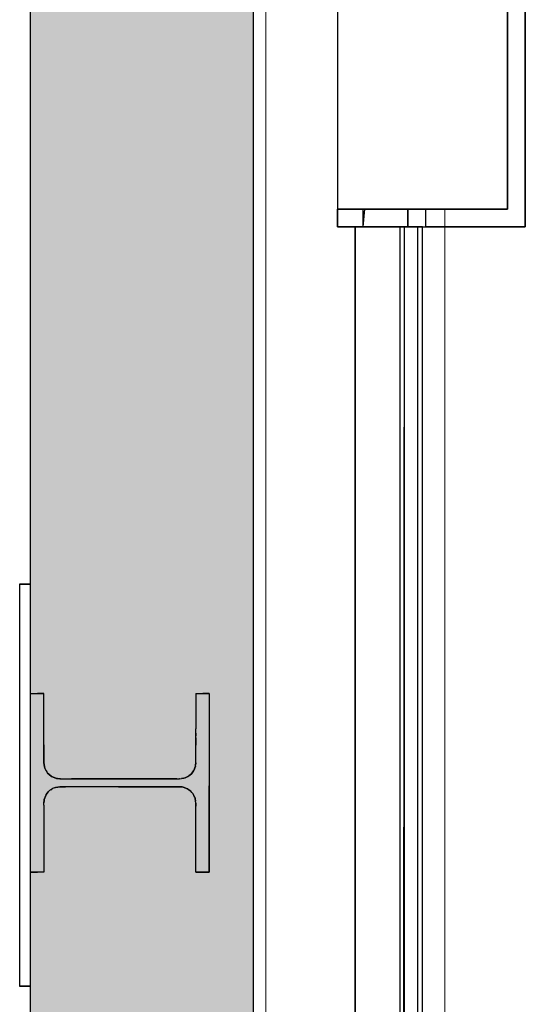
# Model space of a CAD drawing. Header units: millimetres. Extents: x 61846 to 198573, y 13020 to 52988.
# Tile 55 of 150: x 121820 to 122386, y 47312 to 48414. Entities that reach past the tile are written whole.
import ezdxf

# ---------------------------------------------------------------- set-up
doc = ezdxf.new("R2010")
doc.units = ezdxf.units.MM
for name, color, linetype, lineweight in [('A-COLS', 52, 'Continuous', 35), ('A-ROOF', 132, 'Continuous', 35), ('I-WALL', 2, 'Continuous', 25), ('S-BEAM', 12, 'Continuous', 35)]:
    doc.layers.add(name, color=color, linetype=linetype, lineweight=lineweight)

# ---------------------------------------------------------------- blocks, each defined once
blk = doc.blocks.new('28_PBT_SC_staal_H-profiel_gekromd_dak toneeltoren_S355_HE200B_betondak_as R_3531939 - 28_PBT_SC_staal_H-profiel_gekromd_dak toneeltoren_S355_HE200B_betondak_as R_3531939-313701-5e verdieping lierenkamer')
at = {"layer": 'A-COLS', "color": 250, "lineweight": 25}
for p, q in [((86779.4, 47782), (86791.2, 47782)), ((86779.4, 47782), (86779.4, 47332)), ((86791.2, 47782), (86779.4, 47782)), ((86791.4, 47782), (86779.4, 47782)), ((86791.4, 47332), (86791.4, 47782)), ((86791.4, 47556.5), (86791.4, 47659.7)), ((86791.4, 47659.7), (86799.2, 47659.7)), ((86791.4, 47659.7), (86799.2, 47659.7)), ((86806.4, 47659.7), (86799.2, 47659.7)), ((86799.2, 47659.7), (86806.4, 47659.7)), ((86806.4, 47585.8), (86806.4, 47659.7)), ((86976.4, 47659.7), (86976.4, 47622.3)), ((86976.4, 47659.7), (86984.2, 47659.7)), ((86976.4, 47659.7), (86984.2, 47659.7)), ((86991.4, 47659.7), (86984.2, 47659.7)), ((86984.2, 47659.7), (86991.4, 47659.7)), ((86991.4, 47659.7), (86991.4, 47556.4)), ((86991.4, 47659.7), (86991.4, 47556.4)), ((86976.4, 47622.3), (86976.4, 47620.2)), ((86976.4, 47617.9), (86976.4, 47620.2)), ((86976.4, 47615.3), (86976.4, 47617.9)), ((86976.4, 47615.3), (86976.4, 47612.3)), ((86976.4, 47612.3), (86976.4, 47615.3)), ((86976.4, 47610), (86976.4, 47612.3)), ((86976.4, 47610), (86976.4, 47612.3)), ((86976.4, 47610), (86976.4, 47607.5)), ((86976.4, 47607.5), (86976.4, 47610)), ((86976.4, 47607.5), (86976.4, 47604.8)), ((86976.4, 47604.8), (86976.4, 47607.5)), ((86976.4, 47604.8), (86976.4, 47601.7)), ((86976.4, 47601.7), (86976.4, 47604.8)), ((86806.4, 47602.3), (86806.4, 47585.8)), ((86976.4, 47598.2), (86976.4, 47601.7)), ((86976.4, 47598.2), (86976.4, 47601.7)), ((86976.4, 47594.3), (86976.4, 47598.2)), ((86976.4, 47594.3), (86976.4, 47598.2)), ((86976.4, 47589.9), (86976.4, 47594.3)), ((86806.4, 47582.2), (86806.4, 47585.8)), ((86806.4, 47585.8), (86806.4, 47582.2)), ((86806.8, 47580), (86806.4, 47582.2)), ((86806.4, 47582.2), (86806.8, 47580)), ((86976.4, 47582.2), (86976.2, 47579.6)), ((86976.2, 47579.6), (86976.4, 47582.2)), ((86976.4, 47584.8), (86976.4, 47589.9)), ((86976.4, 47582.2), (86976.4, 47584.8)), ((86976.4, 47582.2), (86976.4, 47584.7)), ((86807.1, 47577.4), (86806.8, 47580)), ((86806.8, 47580), (86807.1, 47577.4)), ((86807.6, 47576), (86807.1, 47577.4)), ((86807.1, 47577.4), (86807.6, 47576)), ((86808.5, 47573.9), (86807.6, 47576)), ((86807.6, 47576), (86808.5, 47573.9)), ((86808.9, 47573.1), (86808.5, 47573.9)), ((86808.5, 47573.9), (86808.9, 47573.1)), ((86808.9, 47573.1), (86809.7, 47572)), ((86808.9, 47573.1), (86809.7, 47572)), ((86810.7, 47570.6), (86809.7, 47572)), ((86809.7, 47572), (86810.7, 47570.6)), ((86812, 47569.2), (86810.7, 47570.6)), ((86810.7, 47570.6), (86812.1, 47569.2)), ((86971.5, 47569.9), (86970.1, 47568.5)), ((86970.1, 47568.5), (86971.5, 47569.9)), ((86973.9, 47573), (86971.5, 47569.9)), ((86971.5, 47569.9), (86973.9, 47573)), ((86973.9, 47573), (86974, 47573.1)), ((86973.9, 47573), (86974, 47573.1)), ((86974.1, 47573.6), (86974, 47573.2)), ((86974, 47573.2), (86974.1, 47573.6)), ((86974, 47573.2), (86974, 47573.1)), ((86974, 47573.1), (86974, 47573.2)), ((86976, 47578.4), (86974.1, 47573.6)), ((86974.1, 47573.6), (86976, 47578.4)), ((86976, 47578.4), (86976.2, 47579.6)), ((86976, 47578.4), (86976.2, 47579.6)), ((86815.1, 47566.9), (86812, 47569.2)), ((86812.1, 47569.2), (86815.1, 47566.9)), ((86815.1, 47566.9), (86815.3, 47566.7)), ((86815.1, 47566.9), (86815.3, 47566.7)), ((86815.5, 47566.7), (86815.3, 47566.7)), ((86815.3, 47566.7), (86815.5, 47566.7)), ((86816.2, 47566.4), (86815.5, 47566.7)), ((86815.5, 47566.7), (86816.2, 47566.4)), ((86820.6, 47564.6), (86816.2, 47566.4)), ((86816.2, 47566.4), (86820.6, 47564.6)), ((86821.7, 47564.5), (86820.6, 47564.6)), ((86820.6, 47564.6), (86821.7, 47564.5)), ((86824.4, 47564.2), (86821.7, 47564.5)), ((86821.7, 47564.5), (86824.4, 47564.2)), ((86824.4, 47564.2), (86828.8, 47564.2)), ((86825, 47564.2), (86824.4, 47564.2)), ((86824.4, 47564.2), (86828.8, 47564.2)), ((86828.8, 47564.2), (86837.5, 47564.2)), ((86828.8, 47564.2), (86837.5, 47564.2)), ((86845.2, 47564.2), (86837.5, 47564.2)), ((86837.5, 47564.2), (86845.2, 47564.2)), ((86851.9, 47564.2), (86845.2, 47564.2)), ((86845.2, 47564.2), (86851.9, 47564.2)), ((86857.9, 47564.2), (86851.9, 47564.2)), ((86851.9, 47564.2), (86857.9, 47564.2)), ((86863.3, 47564.2), (86857.9, 47564.2)), ((86857.9, 47564.2), (86863.3, 47564.2)), ((86868.1, 47564.2), (86863.3, 47564.2)), ((86863.3, 47564.2), (86868.1, 47564.2)), ((86872.4, 47564.2), (86868.1, 47564.2)), ((86868.1, 47564.2), (86872.4, 47564.2)), ((86876.4, 47564.2), (86872.4, 47564.2)), ((86872.4, 47564.2), (86876.4, 47564.2)), ((86881.5, 47564.2), (86876.4, 47564.2)), ((86876.4, 47564.2), (86881.5, 47564.2)), ((86886, 47564.2), (86881.5, 47564.2)), ((86881.5, 47564.2), (86886, 47564.2)), ((86890, 47564.2), (86886, 47564.2)), ((86886, 47564.2), (86890, 47564.2)), ((86893.6, 47564.2), (86890, 47564.2)), ((86890, 47564.2), (86893.6, 47564.2)), ((86897.5, 47564.2), (86893.6, 47564.2)), ((86893.6, 47564.2), (86897.5, 47564.2)), ((86901.8, 47564.2), (86897.5, 47564.2)), ((86897.5, 47564.2), (86901.8, 47564.2)), ((86906, 47564.2), (86901.8, 47564.2)), ((86901.8, 47564.2), (86906, 47564.2)), ((86910.7, 47564.2), (86906, 47564.2)), ((86906, 47564.2), (86910.7, 47564.2)), ((86916, 47564.2), (86910.7, 47564.2)), ((86910.7, 47564.2), (86916, 47564.2)), ((86921.9, 47564.2), (86916, 47564.2)), ((86916, 47564.2), (86921.9, 47564.2)), ((86927.2, 47564.2), (86921.9, 47564.2)), ((86921.9, 47564.2), (86927.2, 47564.2)), ((86933, 47564.2), (86927.2, 47564.2)), ((86927.2, 47564.2), (86933, 47564.2)), ((86939.6, 47564.2), (86933, 47564.2)), ((86933, 47564.2), (86939.6, 47564.2)), ((86947, 47564.2), (86939.6, 47564.2)), ((86939.6, 47564.2), (86947, 47564.2)), ((86955.4, 47564.2), (86947, 47564.2)), ((86947, 47564.2), (86955.4, 47564.2)), ((86955.4, 47564.2), (86958.4, 47564.2)), ((86955.4, 47564.2), (86958.4, 47564.2)), ((86958.4, 47564.2), (86960.6, 47564.6)), ((86958.4, 47564.2), (86960.6, 47564.6)), ((86958.8, 47564.2), (86958.4, 47564.2)), ((86963.2, 47564.9), (86960.6, 47564.6)), ((86960.6, 47564.6), (86963.2, 47564.9)), ((86964.7, 47565.4), (86963.2, 47564.9)), ((86963.2, 47564.9), (86964.7, 47565.4)), ((86966.7, 47566.3), (86964.7, 47565.4)), ((86964.7, 47565.4), (86966.7, 47566.3)), ((86967.6, 47566.7), (86966.7, 47566.3)), ((86966.7, 47566.3), (86967.6, 47566.7)), ((86967.6, 47566.7), (86968.8, 47567.6)), ((86967.6, 47566.7), (86968.8, 47567.6)), ((86970.1, 47568.5), (86968.8, 47567.6)), ((86968.8, 47567.6), (86970.1, 47568.5)), ((86791.4, 47459.7), (86791.4, 47556.5)), ((86809.1, 47546.6), (86811.4, 47549.6)), ((86811.4, 47549.6), (86809.1, 47546.6)), ((86812.8, 47550.9), (86811.4, 47549.6)), ((86812.8, 47550.9), (86811.4, 47549.6)), ((86814.2, 47552), (86812.8, 47550.9)), ((86814.2, 47552), (86812.8, 47550.9)), ((86814.2, 47552), (86815.3, 47552.7)), ((86815.3, 47552.7), (86814.2, 47552)), ((86815.3, 47552.7), (86816.1, 47553.2)), ((86816.1, 47553.2), (86815.3, 47552.7)), ((86818.2, 47554.1), (86816.1, 47553.2)), ((86818.2, 47554.1), (86816.1, 47553.2)), ((86818.2, 47554.1), (86819.6, 47554.5)), ((86819.6, 47554.5), (86818.2, 47554.1)), ((86819.6, 47554.5), (86822.2, 47554.9)), ((86822, 47554.9), (86819.6, 47554.5)), ((86822.2, 47554.9), (86819.6, 47554.5)), ((86822, 47554.9), (86824.8, 47555.2)), ((86824.4, 47555.2), (86822.2, 47554.9)), ((86824.8, 47555.2), (86822.2, 47554.9)), ((86824.4, 47555.2), (86822.2, 47554.9)), ((86824.4, 47555.2), (86830.7, 47555.2)), ((86824.4, 47555.2), (86824.8, 47555.2)), ((86830.7, 47555.2), (86824.4, 47555.2)), ((86839.2, 47555.2), (86830.7, 47555.2)), ((86839.2, 47555.2), (86830.7, 47555.2)), ((86846.7, 47555.2), (86839.2, 47555.2)), ((86846.7, 47555.2), (86839.2, 47555.2)), ((86856, 47555.2), (86846.7, 47555.2)), ((86856, 47555.2), (86846.7, 47555.2)), ((86863.8, 47555.2), (86856, 47555.2)), ((86863.8, 47555.2), (86856, 47555.2)), ((86870.5, 47555.2), (86863.8, 47555.2)), ((86870.6, 47555.2), (86863.8, 47555.2)), ((86876.4, 47555.2), (86870.5, 47555.2)), ((86876.4, 47555.2), (86870.6, 47555.2)), ((86881.5, 47555.2), (86876.4, 47555.2)), ((86881.5, 47555.2), (86876.4, 47555.2)), ((86886, 47555.2), (86881.5, 47555.2)), ((86886, 47555.2), (86881.5, 47555.2)), ((86890, 47555.2), (86886, 47555.2)), ((86890, 47555.2), (86886, 47555.2)), ((86890, 47555.2), (86893.6, 47555.2)), ((86893.6, 47555.2), (86890, 47555.2)), ((86893.6, 47555.2), (86897.5, 47555.2)), ((86897.5, 47555.2), (86893.6, 47555.2)), ((86897.5, 47555.2), (86901.8, 47555.2)), ((86901.8, 47555.2), (86897.5, 47555.2)), ((86901.8, 47555.2), (86906.6, 47555.2)), ((86906.6, 47555.2), (86901.8, 47555.2)), ((86906.6, 47555.2), (86912, 47555.2)), ((86912, 47555.2), (86906.6, 47555.2)), ((86912, 47555.2), (86916.2, 47555.2)), ((86916.2, 47555.2), (86912, 47555.2)), ((86916.2, 47555.2), (86920.9, 47555.2)), ((86920.9, 47555.2), (86916.2, 47555.2)), ((86920.9, 47555.2), (86926, 47555.2)), ((86926, 47555.2), (86920.9, 47555.2)), ((86926, 47555.2), (86931.7, 47555.2)), ((86931.7, 47555.2), (86926, 47555.2)), ((86931.7, 47555.2), (86938.1, 47555.2)), ((86938.1, 47555.2), (86931.7, 47555.2)), ((86938.1, 47555.2), (86945.4, 47555.2)), ((86945.4, 47555.2), (86938.1, 47555.2)), ((86945.4, 47555.2), (86953.5, 47555.2)), ((86953.5, 47555.2), (86945.4, 47555.2)), ((86953.5, 47555.2), (86958.5, 47555.2)), ((86958.4, 47555.2), (86953.5, 47555.2)), ((86961.1, 47555), (86958.4, 47555.2)), ((86958.5, 47555.2), (86961.1, 47555)), ((86959, 47555.2), (86958.5, 47555.2)), ((86961.1, 47555), (86962.2, 47554.8)), ((86962.2, 47554.8), (86961.1, 47555)), ((86962.2, 47554.8), (86967.1, 47552.9)), ((86967.1, 47552.9), (86962.2, 47554.8)), ((86967.5, 47552.8), (86967.1, 47552.9)), ((86967.5, 47552.8), (86967.1, 47552.9)), ((86967.6, 47552.8), (86967.5, 47552.8)), ((86967.6, 47552.8), (86967.5, 47552.8)), ((86967.6, 47552.8), (86967.7, 47552.7)), ((86967.7, 47552.7), (86967.6, 47552.8)), ((86967.7, 47552.7), (86970.8, 47550.3)), ((86970.8, 47550.3), (86967.7, 47552.7)), ((86972.2, 47548.9), (86970.8, 47550.3)), ((86972.1, 47548.9), (86970.8, 47550.3)), ((86973.1, 47547.6), (86972.1, 47548.9)), ((86973.1, 47547.6), (86972.2, 47548.9)), ((86991.4, 47459.7), (86991.4, 47556.4)), ((86991.4, 47556.4), (86991.4, 47459.7)), ((86806.4, 47537.2), (86806.7, 47540)), ((86806.7, 47540), (86806.4, 47537.2)), ((86806.4, 47534.8), (86806.4, 47537.2)), ((86806.7, 47540), (86806.8, 47541)), ((86806.8, 47541), (86806.7, 47540)), ((86806.8, 47541), (86808.6, 47545.5)), ((86808.6, 47545.5), (86806.8, 47541)), ((86808.9, 47546.2), (86808.6, 47545.5)), ((86808.9, 47546.2), (86808.6, 47545.5)), ((86808.9, 47546.4), (86809.1, 47546.6)), ((86809.1, 47546.6), (86808.9, 47546.4)), ((86808.9, 47546.4), (86808.9, 47546.2)), ((86808.9, 47546.4), (86808.9, 47546.2)), ((86973.1, 47547.6), (86973.9, 47546.4)), ((86973.9, 47546.4), (86973.1, 47547.6)), ((86973.9, 47546.4), (86974.4, 47545.5)), ((86974.4, 47545.5), (86973.9, 47546.4)), ((86975.3, 47543.5), (86974.4, 47545.5)), ((86975.3, 47543.5), (86974.4, 47545.5)), ((86975.3, 47543.5), (86975.8, 47542)), ((86975.8, 47542), (86975.3, 47543.5)), ((86975.8, 47542), (86976.1, 47539.3)), ((86976.1, 47539.3), (86975.8, 47542)), ((86976.4, 47537.2), (86976.1, 47539.3)), ((86976.4, 47537.2), (86976.1, 47539.3)), ((86976.4, 47533.5), (86976.4, 47537.2)), ((86976.4, 47536.8), (86976.4, 47533.5)), ((86806.4, 47534.8), (86806.4, 47459.7)), ((86976.4, 47459.7), (86976.4, 47533.5)), ((86976.4, 47474.7), (86976.4, 47533.5)), ((86791.4, 47459.7), (86799.2, 47459.7)), ((86799.2, 47459.7), (86791.4, 47459.7)), ((86806.4, 47459.7), (86799.2, 47459.7)), ((86806.4, 47459.7), (86799.2, 47459.7)), ((86976.4, 47459.7), (86984.2, 47459.7)), ((86984.2, 47459.7), (86976.4, 47459.7)), ((86984.2, 47459.7), (86991.4, 47459.7)), ((86991.4, 47459.7), (86984.2, 47459.7)), ((86791.2, 47332), (86779.4, 47332)), ((86779.4, 47332), (86791.4, 47332)), ((86779.4, 47332), (86791.2, 47332))]:
    blk.add_line(p, q, dxfattribs=at)
blk = doc.blocks.new('28_PBT_SC_staal_H-profiel_gekromd_dak toneeltoren_S355_HE200B_betondak_as R_3531939 - 28_PBT_SC_staal_H-profiel_gekromd_dak toneeltoren_S355_HE200B_betondak_as R_3531939-313705-5e verdieping lierenkamer')
blk.add_blockref('28_PBT_SC_staal_H-profiel_gekromd_dak toneeltoren_S355_HE200B_betondak_as R_3531939 - 28_PBT_SC_staal_H-profiel_gekromd_dak toneeltoren_S355_HE200B_betondak_as R_3531939-313701-5e verdieping lierenkamer', (0, 0))
blk = doc.blocks.new('28_PBT_SF_toneeltoren_dakboog_28_PBT_SF_toneeltoren_dakboog as R - 28_PBT_SF_toneeltoren_dakboog_28_PBT_SF_toneeltoren_dakboog as R-332845-5e verdieping lierenkamer')
at = {"layer": 'S-BEAM', "lineweight": 25}
blk.add_hatch(color=5, dxfattribs=at).paths.add_polyline_path([(5258.1, 235.7), (391.2, 235.7), (641.2, -14.3), (5258.1, -14.3), (5258.1, 119.3)])
at = {"layer": 'S-BEAM', "color": 250, "lineweight": 25}
for p, q in [((5258.1, 235.7), (391.2, 235.7)), ((641.2, -14.3), (5258.1, -14.3))]:
    blk.add_line(p, q, dxfattribs=at)
blk = doc.blocks.new('TadP_A_CON_CONSTRUCTIE_rvt-2-5e verdieping lierenkamer')
at = {"layer": 'I-WALL', "color": 10, "lineweight": 18}
for p, q in [((87055, 47270.8), (87055, 49401.1)), ((87255, 48201.8), (87255, 47270.8))]:
    blk.add_line(p, q, dxfattribs=at)
at = {"layer": 'A-COLS', "color": 10, "lineweight": 18}
blk.add_blockref('28_PBT_SC_staal_H-profiel_gekromd_dak toneeltoren_S355_HE200B_betondak_as R_3531939 - 28_PBT_SC_staal_H-profiel_gekromd_dak toneeltoren_S355_HE200B_betondak_as R_3531939-313705-5e verdieping lierenkamer', (0, 0), dxfattribs=at)
at = {"layer": 'S-BEAM', "color": 10, "lineweight": 18, "rotation": 270}
blk.add_blockref('28_PBT_SF_toneeltoren_dakboog_28_PBT_SF_toneeltoren_dakboog as R - 28_PBT_SF_toneeltoren_dakboog_28_PBT_SF_toneeltoren_dakboog as R-332845-5e verdieping lierenkamer', (86805.5, 49676.6), dxfattribs=at)
blk = doc.blocks.new('_NOAHH_Kolom_Kolom-x 2848781 - 21_10_Baksteen-163511-5e verdieping lierenkamer')
at = {"layer": 'A-COLS', "color": 250, "lineweight": 25}
for p, q in [((87135.2, 48701.8), (87135.2, 48721.8)), ((87135.2, 48721.8), (87154.8, 48721.8)), ((87135.2, 48721.8), (87135.2, 48701.8)), ((87135.2, 48721.8), (87135.2, 48701.8)), ((87154.8, 48721.8), (87135.2, 48721.8)), ((87154.8, 48721.8), (87135.2, 48721.8)), ((87345.2, 48721.8), (87154.8, 48721.8)), ((87213.9, 48721.8), (87224.8, 48721.8)), ((87224.8, 48721.8), (87213.9, 48721.8)), ((87233.9, 48721.8), (87345.2, 48721.8)), ((87345.2, 48721.8), (87233.9, 48721.8)), ((87345.2, 48721.8), (87345.2, 48181.8)), ((87345.2, 48181.8), (87345.2, 48721.8)), ((87345.2, 48181.8), (87345.2, 48721.8)), ((87135.2, 48701.8), (87325.2, 48701.8)), ((87325.2, 48701.8), (87325.2, 48201.8)), ((87135.2, 48181.8), (87135.2, 48201.8)), ((87135.2, 48201.8), (87135.2, 48181.8)), ((87135.2, 48201.8), (87135.2, 48181.8)), ((87325.2, 48201.8), (87135.2, 48201.8)), ((87154.8, 48181.8), (87135.2, 48181.8)), ((87135.2, 48181.8), (87154.8, 48181.8)), ((87135.2, 48181.8), (87154.8, 48181.8)), ((87154.8, 48181.8), (87345.2, 48181.8)), ((87224.8, 48181.8), (87213.9, 48181.8)), ((87213.9, 48181.8), (87224.8, 48181.8)), ((87345.2, 48181.8), (87233.9, 48181.8)), ((87233.9, 48181.8), (87345.2, 48181.8))]:
    blk.add_line(p, q, dxfattribs=at)
blk = doc.blocks.new('_NOAHH_Kolom_Kolom-x 2848781 - _NOAHH_Kolom_Kolom-x 2848781-163508-5e verdieping lierenkamer')
at = {"layer": 'A-COLS', "color": 250, "lineweight": 25}
for p, q in [((87135.2, 48701.8), (87135.2, 48201.8)), ((87325.2, 48701.8), (87135.2, 48701.8)), ((87325.2, 48201.8), (87325.2, 48701.8)), ((87135.2, 48201.8), (87325.2, 48201.8))]:
    blk.add_line(p, q, dxfattribs=at)
blk.add_blockref('_NOAHH_Kolom_Kolom-x 2848781 - 21_10_Baksteen-163511-5e verdieping lierenkamer', (0, 0))
blk = doc.blocks.new('27_NOAHH_Dak_Dak-x 2863758 - 21_10_Baksteen wit halfsteens-164665-5e verdieping lierenkamer')
at = {"layer": 'A-ROOF', "color": 250, "lineweight": 25}
for p, q in [((87213.9, 48201.8), (87213.9, 48181.8)), ((87213.9, 48181.8), (87213.9, 48201.8)), ((87233.9, 48181.8), (87233.9, 48201.8)), ((87233.9, 48181.8), (87233.9, 48201.8)), ((87224.8, 48181.8), (87204.8, 48181.8)), ((87210, 48181.8), (87213.9, 48181.8)), ((87213.9, 48181.8), (87210, 48181.8)), ((87213.9, 48181.8), (87224.8, 48181.8)), ((87224.8, 48181.8), (87213.9, 48181.8)), ((87224.8, 48181.8), (87230, 48181.8)), ((87230, 48181.8), (87224.8, 48181.8)), ((87224.8, 45617.8), (87224.8, 48181.8)), ((87230, 45624.3), (87230, 48181.8)), ((87230, 48181.8), (87233.9, 48181.8)), ((87230, 48181.8), (87233.9, 48181.8)), ((87230, 45624.3), (87230, 48181.8))]:
    blk.add_line(p, q, dxfattribs=at)
blk = doc.blocks.new('27_NOAHH_Dak_Dak-x 2863758 - 21_10_Hout-164661-5e verdieping lierenkamer')
at = {"layer": 'A-ROOF', "color": 250, "lineweight": 25}
for p, q in [((87163.9, 48181.8), (87163.9, 48201.8)), ((87163.9, 48181.8), (87165.8, 48201.8)), ((87183.2, 48181.8), (87154.8, 48181.8)), ((87154.8, 48181.8), (87154.8, 44418.5)), ((87154.8, 44418.5), (87154.8, 48181.8)), ((87154.8, 48181.8), (87183.2, 48181.8)), ((87204.8, 48181.8), (87183.2, 48181.8)), ((87183.2, 48181.8), (87204.8, 48181.8)), ((87204.8, 48181.8), (87204.8, 44418.5)), ((87204.8, 48181.8), (87210, 48181.8)), ((87207.5, 44418.5), (87210, 48181.8)), ((87208.6, 44418.5), (87210, 48181.8)), ((87210, 44418.5), (87210, 48181.8))]:
    blk.add_line(p, q, dxfattribs=at)
blk = doc.blocks.new('27_NOAHH_Dak_Dak-x 2863758 - 27_NOAHH_Dak_Dak-x 2863758-164626-5e verdieping lierenkamer')
for name in ['27_NOAHH_Dak_Dak-x 2863758 - 21_10_Baksteen wit halfsteens-164665-5e verdieping lierenkamer', '27_NOAHH_Dak_Dak-x 2863758 - 21_10_Hout-164661-5e verdieping lierenkamer']:
    blk.add_blockref(name, (0, 0))
blk = doc.blocks.new('TadP_A_BWK_BOUWKUNDE_rvt-2-5e verdieping lierenkamer')
at = {"layer": 'A-COLS', "color": 250, "lineweight": 25}
blk.add_blockref('_NOAHH_Kolom_Kolom-x 2848781 - _NOAHH_Kolom_Kolom-x 2848781-163508-5e verdieping lierenkamer', (0, 0), dxfattribs=at)
at = {"layer": 'A-ROOF', "color": 250, "lineweight": 25}
blk.add_blockref('27_NOAHH_Dak_Dak-x 2863758 - 27_NOAHH_Dak_Dak-x 2863758-164626-5e verdieping lierenkamer', (0, 0), dxfattribs=at)

msp = doc.modelspace()

# ---------------------------------------------------------------- block references
at = {"color": 170, "lineweight": 5}
for name in ['TadP_A_BWK_BOUWKUNDE_rvt-2-5e verdieping lierenkamer', 'TadP_A_CON_CONSTRUCTIE_rvt-2-5e verdieping lierenkamer']:
    msp.add_blockref(name, (35040.4, 0), dxfattribs=at)

doc.saveas('drawing.dxf')
